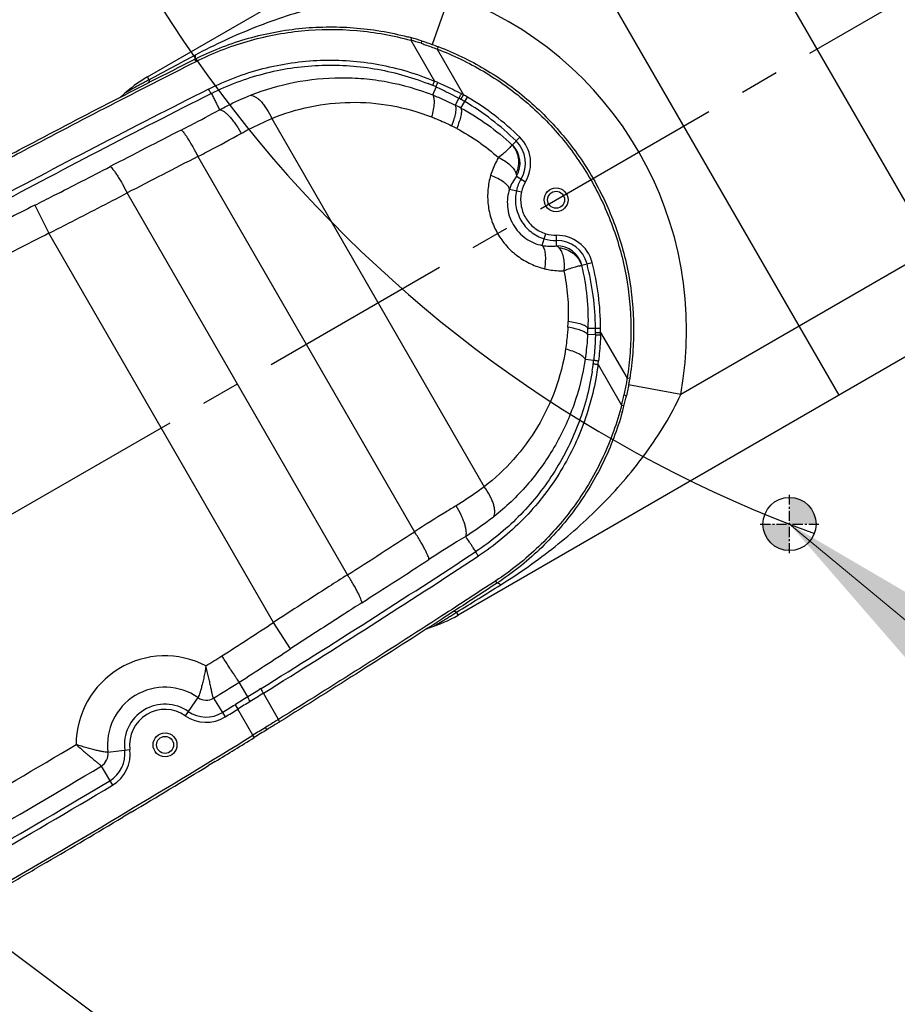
# Model space of a CAD drawing. Header units: millimetres. Extents: x 13799 to 19847, y -398 to 3879.
# Tile 13 of 54: x 15623 to 15788, y 1790 to 1975. Entities that reach past the tile are written whole.
import ezdxf

# ---------------------------------------------------------------- set-up
doc = ezdxf.new("R2010")
doc.units = ezdxf.units.MM
doc.linetypes.add('CENTER', pattern=[0.6, 0.375, -0.075, 0.075, -0.075])
doc.layers.add('dim', color=84, linetype='Continuous', lineweight=9)
doc.styles.add('TXT08', font='txt.shx', dxfattribs={"width": 0.8, "bigfont": 'chineset.shx'})
doc.dimstyles.new('YanXiu', dxfattribs={"dimtxt": 2.5, "dimasz": 2.2, "dimexe": 0.66, "dimexo": 0.66, "dimgap": 0.66, "dimtad": 0, "dimdsep": 46, "dimtxsty": 'TXT08', "dimcen": 0, "dimclrd": 3, "dimclre": 3, "dimclrt": 90, "dimazin": 2, "dimtfac": 1, "dimtofl": 0, "dimtmove": 0, "dimatfit": 3, "dimfxl": 1, "dimtfill": 1, "dimlwd": 5, "dimlwe": 5, "dimarcsym": 0})

# ---------------------------------------------------------------- blocks, each defined once
blk = doc.blocks.new('*D7')
at = {"layer": 'Defpoints', "color": 0, "transparency": 16777216}
for p in [(15928.63, 2952.4), (14148.64, 1396.61), (15530.26, 1396.61)]:
    blk.add_point(p, dxfattribs=at)
at = {"layer": 'dim', "color": 3, "lineweight": 5, "transparency": 16777216}
for p, q in [((15918.64, 2952.4), (14138.64, 2952.4)), ((14148.64, 2912.4), (14148.64, 2251.44)), ((14148.64, 1436.61), (14148.64, 2097.56)), ((15520.27, 1396.61), (14138.64, 1396.61))]:
    blk.add_line(p, q, dxfattribs=at)
at = {"layer": 'dim', "color": 3, "transparency": 16777216}
for points in [[(14141.97, 2912.4), (14155.31, 2912.4), (14148.64, 2952.4)], [(14141.97, 1436.61), (14155.31, 1436.61), (14148.64, 1396.61)]]:
    blk.add_solid(points, dxfattribs=at)
at = {"layer": 'dim', "color": 90, "transparency": 16777216, "insert": (14148.64, 2174.5), "char_height": 50, "attachment_point": 5, "rotation": 90, "style": 'TXT08', "bg_fill": 3, "box_fill_scale": 1.1, "bg_fill_color": 256, "bg_fill_true_color": 13158600, "bg_fill_transparency": 0}
blk.add_mtext('{\\Ftxt,chineset|c134;1556}', dxfattribs=at)
blk = doc.blocks.new('*D8')
at = {"layer": 'Defpoints', "color": 0, "transparency": 16777216}
for p in [(15035.74, 2059.51), (16028.63, 1699.51), (16028.63, 1219.02)]:
    blk.add_point(p, dxfattribs=at)
at = {"layer": 'dim', "color": 3, "lineweight": 5, "transparency": 16777216}
for p, q in [((15035.74, 2049.51), (15035.74, 1209.03)), ((16028.63, 1689.51), (16028.63, 1209.03)), ((15075.74, 1219.02), (15468.85, 1219.02)), ((15988.63, 1219.02), (15595.53, 1219.02))]:
    blk.add_line(p, q, dxfattribs=at)
at = {"layer": 'dim', "color": 3, "transparency": 16777216}
for points in [[(15075.74, 1225.69), (15075.74, 1212.36), (15035.74, 1219.02)], [(15988.63, 1225.69), (15988.63, 1212.36), (16028.63, 1219.02)]]:
    blk.add_solid(points, dxfattribs=at)
at = {"layer": 'dim', "color": 90, "transparency": 16777216, "insert": (15532.19, 1219.02), "char_height": 50, "attachment_point": 5, "style": 'TXT08', "bg_fill": 3, "box_fill_scale": 1.1, "bg_fill_color": 256, "bg_fill_true_color": 13158600, "bg_fill_transparency": 0}
blk.add_mtext('{\\Ftxt,chineset|c134;993}', dxfattribs=at)
blk = doc.blocks.new('002')
at = {"color": 7, "linetype": 'Continuous'}
blk.add_line((313, -57.5), (337, -62.5), dxfattribs=at)

msp = doc.modelspace()

# ---------------------------------------------------------------- hatches: boundary and pattern name
h = msp.add_hatch(color=256)
h.dxf.hatch_style = 1
h.paths.add_polyline_path([(15768.184, 1885.515, 0.0013946), (15768.17, 1880.534), (15773.17, 1880.534, 0.4122819)])
h.paths.add_polyline_path([(15768.165, 1880.515), (15763.17, 1880.515, 0.4139173), (15768.165, 1875.515)])

# ---------------------------------------------------------------- linework, layer by layer
at = {"color": 1, "linetype": 'CENTER', "ltscale": 97.536}
msp.add_line((15467.908, 1793.507), (16020.086, 2112.307), dxfattribs=at)
at = {"color": 7, "linetype": 'Continuous'}
for p, q in [((15647.374, 1964.619), (15755.685, 2027.152)), ((15777.491, 1904.748), (15719.037, 2005.993)), ((15795.101, 1932.235), (15751.647, 2007.5)), ((15704.24, 1980.129), (15700.902, 1970.732)), ((15697.01, 1971.961), (15696.927, 1971.507)), ((15696.927, 1971.507), (15701.363, 1963.823)), ((15698.949, 1971.39), (15698.827, 1970.93)), ((15702.04, 1970.315), (15701.863, 1969.847)), ((15701.863, 1969.847), (15706.835, 1961.236)), ((15656.15, 1967.891), (15656.219, 1967.926)), ((15656.219, 1967.926), (15656.492, 1967.507)), ((15647.688, 1964.076), (15647.374, 1964.619)), ((15701.028, 1961.215), (15701.678, 1962.714)), ((15705.969, 1960.593), (15705.259, 1959.319)), ((15706.337, 1958.758), (15707.55, 1960.823)), ((15706.349, 1960.38), (15706.835, 1961.236)), ((15670.741, 1956.794), (15710.735, 1887.522)), ((15716.019, 1951.843), (15717.417, 1953.266)), ((15656.849, 1949.636), (15697.591, 1879.07)), ((15716.789, 1945.926), (15718.503, 1944.908)), ((15685.003, 1870.966), (15643.537, 1942.787)), ((15715.495, 1943.52), (15717.739, 1943.002)), ((15626.128, 1940.471), (15628.792, 1935.197)), ((15671.057, 1861.992), (15628.792, 1935.197)), ((15721.617, 1932.917), (15722.002, 1934.177)), ((15722.002, 1934.177), (15722.29, 1935.119)), ((15724.347, 1932.834), (15724.323, 1934.828)), ((15799.678, 1934.878), (15747.694, 1904.865)), ((15729.087, 1929.21), (15731.018, 1929.708)), ((15814.139, 1925.907), (15705.828, 1863.373)), ((15730.234, 1917.367), (15732.629, 1917.385)), ((15731.639, 1916.131), (15730.181, 1916.153)), ((15731.645, 1916.567), (15732.629, 1916.559)), ((15732.629, 1916.559), (15737.601, 1907.948)), ((15729.707, 1911.541), (15731.331, 1911.354)), ((15732.134, 1910.526), (15736.57, 1902.843)), ((15731.05, 1909.286), (15731.03, 1909.159)), ((15731.05, 1909.286), (15731.03, 1909.159)), ((15738.094, 1907.867), (15737.601, 1907.948)), ((15747.694, 1904.865), (15737.887, 1906.672)), ((15737.479, 1904.653), (15737.021, 1904.779)), ((15737.005, 1902.688), (15736.57, 1902.843)), ((15713.115, 1869.379), (15712.889, 1869.825)), ((15713.115, 1869.379), (15713.05, 1869.337)), ((15705.828, 1863.373), (15705.515, 1863.916)), ((15674.292, 1857.047), (15671.057, 1861.992)), ((15666.22, 1847.995), (15664.624, 1850.759)), ((15671.998, 1843.756), (15669.157, 1848.678)), ((15656.858, 1847.858), (15654.477, 1844.445)), ((15659.78, 1847.773), (15661.958, 1844.227)), ((15663.831, 1846.536), (15664.348, 1845.698)), ((15667.186, 1840.783), (15664.348, 1845.698)), ((15672.214, 1843.303), (15671.998, 1843.756)), ((15669.823, 1841.823), (15669.584, 1842.262)), ((15667.448, 1840.357), (15667.186, 1840.783)), ((15639.913, 1837.594), (15644.04, 1838.124)), ((15660.091, 1835.848), (15658.854, 1835.094)), ((15660.092, 1835.846), (15658.856, 1835.092)), ((15638.635, 1834.966), (15640.768, 1831.393)), ((15644.289, 1826.308), (15642.696, 1825.358)), ((15644.29, 1826.306), (15642.697, 1825.356)), ((15628.312, 1816.868), (15626.536, 1815.832)), ((15628.313, 1816.867), (15626.537, 1815.83))]:
    msp.add_line(p, q, dxfattribs=at)
at = {"color": 1, "linetype": 'CENTER', "ltscale": 5.08}
for p, q in [((15768.17, 1875.015), (15768.17, 1886.015)), ((15762.67, 1880.515), (15773.67, 1880.515))]:
    msp.add_line(p, q, dxfattribs=at)
at = {"color": 7, "linetype": 'Continuous'}
for centre, radius in [((15724.24, 1941.5), 2.25), ((15724.24, 1941.5), 1.6), ((15650.659, 1838.974), 2.25), ((15650.659, 1838.974), 1.6)]:
    msp.add_circle(centre, radius, dxfattribs=at)
msp.add_circle((15768.17, 1880.515), 5)
for centre, radius, start, end in [((15928.634, 2059.507), 892.892, 19.998743, 209.999928), ((15856.824, 2108.841), 244.933, 68.77995, 249.9496)]:
    msp.add_arc(centre, radius, start, end)
for centre, radius, start, end in [((15681.816, 1917.007), 66.987, 349.55693, 70.44307), ((15681.733, 1916.753), 57.283, 74.53237, 75.32035), ((15680.766, 1914.871), 58.897, 72.14136, 74.0748), ((15681.067, 1914.347), 59.78, 72.59479, 74.53182), ((17188.574, -905.902), 3257.469, 118.058816, 118.231277), ((15660.374, 1942.102), 26, 120, 133.22456), ((15681.804, 1916.938), 49.904, 67.294, 68.43292), ((15684.188, 1920.918), 46.215, 67.33407, 68.18366), ((16534.304, 226.726), 1943.895, 116.766908, 118.180033), ((16534.452, 226.68), 1943.025, 116.767357, 118.180559), ((15683.663, 1921.382), 45.087, 66.44923, 67.2934), ((15682.531, 1916.922), 50.542, 61.25753, 61.76531), ((15639.482, 1965.004), 5, 303.96578, 309.00927), ((15681.732, 1916.983), 49.893, 60.4359, 60.93673), ((15679.755, 1913.497), 53.9, 59.57459, 60.43638), ((15679.755, 1913.497), 54.885, 59.57458, 60.43637), ((15681.816, 1917.007), 49.83, 45.52549, 59.57409), ((15681.816, 1917.007), 50.814, 45.52549, 59.57409), ((15683.054, 1915.344), 49.263, 61.79565, 63.20854), ((16534.187, 226.746), 1939.282, 117.002512, 117.446169), ((15685.179, 1916.509), 43.483, 62.0782, 63.49922), ((15712.633, 1948.394), 5.843, 329.292, 45.52549), ((15712.633, 1948.394), 6.828, 329.292, 45.52549), ((15712.633, 1948.394), 4.833, 329.292, 45.52549), ((16534.76, 227.079), 1933.373, 117.005924, 117.449582), ((15723.249, 1940.902), 8.184, 142.1273, 161.34196), ((15724.24, 1941.5), 7.657, 149.292, 166.99518), ((15724.24, 1941.5), 6.672, 149.292, 166.99475), ((16501.037, 208.433), 1940.469, 116.79984, 117.140392), ((16501.037, 208.433), 1934.561, 116.79984, 117.141832), ((15724.24, 1941.5), 7.657, 253.00482, 270.708), ((15724.24, 1941.5), 6.672, 253.00525, 270.708), ((15724.407, 1928.001), 6.828, 14.47451, 90.708), ((15724.407, 1928.001), 5.843, 14.47451, 90.708), ((15723.226, 1940.942), 8.184, 258.65806, 277.87268), ((15724.407, 1928.001), 4.833, 14.47451, 90.708), ((15681.816, 1917.007), 49.83, 0.42591, 14.47451), ((15681.816, 1917.007), 50.814, 0.42591, 14.47451), ((15683.067, 1920.168), 43.483, 356.50076, 357.9218), ((15680.995, 1918.91), 49.263, 356.79145, 358.20435), ((15677.746, 1916.977), 53.9, 359.56362, 0.42541), ((15677.746, 1916.977), 54.885, 359.56363, 0.42542), ((15681.753, 1916.946), 49.893, 359.06327, 359.5641), ((15682.1, 1917.668), 50.542, 358.23469, 358.74247), ((15686.529, 1916.419), 45.087, 352.70659, 353.55074), ((15681.724, 1917.034), 49.932, 351.07273, 352.70632), ((15686.39, 1917.105), 46.215, 351.81633, 352.6659), ((15679.275, 1917.204), 59.067, 345.92799, 347.85585), ((15678.988, 1917.724), 59.935, 345.47067, 347.40272), ((15681.559, 1917.06), 57.279, 344.29445, 345.4683), ((14644.768, 3500.642), 1933.373, 302.550418, 302.994076), ((14644.269, 3500.574), 1943.024, 301.819441, 303.232642), ((14644.234, 3500.423), 1943.895, 301.819967, 303.233092), ((14644.193, 3500.312), 1939.282, 302.553831, 302.997488), ((13990.408, 4633.475), 3257.614, 301.768727, 301.94118), ((15692.828, 1885.89), 26, 286.77546, 300), ((14611.758, 3480.76), 1934.561, 302.858168, 303.20016), ((15702.216, 1856.346), 5, 110.99073, 116.03422), ((15650.659, 1838.974), 16.743, 62.60329, 179.80167), ((14644.357, 3500.413), 1933.757, 301.625909, 301.730813), ((14611.758, 3480.76), 1940.469, 302.859608, 303.20016), ((14644.357, 3500.413), 1939.666, 301.5676, 301.735689), ((15650.659, 1838.974), 10.834, 55.09175, 187.31321), ((15850.735, 1556.221), 345.222, 121.81987, 122.30892), ((15844.253, 1566.89), 331.758, 121.85588, 122.35869), ((15650.659, 1838.974), 7.657, 55.09175, 187.31321), ((15658.384, 1850.045), 2.666, 235.09175, 301.5676), ((14644.357, 3500.413), 1942.843, 301.5676, 301.65031), ((15846.684, 1549.906), 348.461, 121.19095, 121.65109), ((15840.621, 1560.095), 335.621, 121.21404, 121.68275), ((15650.659, 1838.974), 6.672, 55.09175, 187.31321), ((15658.384, 1850.045), 5.843, 235.09175, 301.5676), ((14644.357, 3500.413), 1943.828, 301.5676, 301.65031), ((15658.384, 1850.045), 6.828, 235.09175, 301.5676), ((14644.357, 3500.413), 1933.757, 300, 300.779056), ((14642.942, 3502.856), 1952.323, 300.000105, 301.643231), ((14642.912, 3502.894), 1952.871, 301.390221, 301.643394), ((15637.268, 1837.255), 2.666, 300.83737, 7.31321), ((15637.268, 1837.255), 5.843, 300.83737, 7.31321), ((15637.268, 1837.255), 6.828, 300.83737, 7.31321), ((14644.357, 3500.413), 1939.666, 300, 300.837365), ((14643.532, 3501.881), 1951.683, 300.848289, 301.347671), ((14644.357, 3500.413), 1942.843, 300, 300.837365), ((14644.357, 3500.413), 1943.828, 300, 300.837365), ((14642.547, 3503.528), 1953.603, 300.304072, 300.793926), ((14643.482, 3501.928), 1951.749, 300.000009, 300.243723)]:
    msp.add_arc(centre, radius, start, end, dxfattribs=at)
for points, knots in [([(15704.24, 1980.129), (15702.13, 1980.319), (15697.906, 1980.459), (15691.616, 1980.064), (15685.436, 1979.161), (15677.38, 1977.375), (15667.534, 1974.147), (15660.01, 1970.66), (15656.333, 1968.701)], [0, 0, 0, 0, 0.1273635, 0.2535842, 0.3785524, 0.5025565, 0.749473, 1, 1, 1, 1]), ([(15656.219, 1967.926), (15657.74, 1968.693), (15660.863, 1970.098), (15665.732, 1971.774), (15670.742, 1973.007), (15675.84, 1973.783), (15680.983, 1974.092), (15686.133, 1973.936), (15691.244, 1973.318), (15694.598, 1972.599), (15696.25, 1972.166)], [0, 0, 0, 0, 0.1242694, 0.2493954, 0.3750245, 0.5001247, 0.6250028, 0.7502449, 0.8754506, 1, 1, 1, 1]), ([(15656.492, 1967.507), (15658.029, 1968.283), (15661.187, 1969.7), (15667.747, 1971.938), (15676.304, 1973.598), (15685.021, 1973.647), (15691.888, 1972.737), (15695.265, 1971.967), (15696.927, 1971.507)], [0, 0, 0, 0, 0.1243606, 0.2495932, 0.5001703, 0.7502277, 0.8754435, 1, 1, 1, 1]), ([(15698.828, 1970.93), (15699.082, 1970.847), (15700.101, 1970.507), (15701.111, 1970.139), (15701.863, 1969.847)], [0, 0, 0, 0, 0.248854, 1, 1, 1, 1]), ([(15698.949, 1971.39), (15699.208, 1971.307), (15700.245, 1970.97), (15701.274, 1970.605), (15702.04, 1970.315)], [0, 0, 0, 0, 0.2489106, 1, 1, 1, 1]), ([(15656.333, 1968.701), (15656.342, 1968.609), (15656.351, 1968.442), (15656.336, 1968.216), (15656.293, 1968.042), (15656.235, 1967.952), (15656.202, 1967.922)], [0, 0, 0, 0, 0.3417455, 0.6176441, 0.83265, 1, 1, 1, 1]), ([(15701.863, 1969.847), (15703.369, 1969.277), (15706.334, 1968.008), (15712.024, 1964.968), (15718.622, 1960.27), (15725.457, 1953.365), (15731.016, 1945.395), (15735.133, 1936.594), (15737.691, 1927.222), (15738.457, 1919.159), (15738.241, 1912.721), (15737.858, 1909.528), (15737.601, 1907.948)], [0, 0, 0, 0, 0.0624618, 0.1249885, 0.2500832, 0.3750939, 0.5001886, 0.625282, 0.7502888, 0.8753836, 0.9378809, 1, 1, 1, 1]), ([(15702.04, 1970.315), (15703.559, 1969.739), (15706.551, 1968.458), (15712.291, 1965.392), (15718.947, 1960.652), (15725.842, 1953.686), (15731.45, 1945.646), (15735.604, 1936.767), (15738.185, 1927.312), (15738.957, 1919.178), (15738.74, 1912.683), (15738.354, 1909.461), (15738.094, 1907.867)], [0, 0, 0, 0, 0.0624618, 0.1249902, 0.2500835, 0.3750946, 0.5001886, 0.6252814, 0.7502884, 0.8753819, 0.9378809, 1, 1, 1, 1]), ([(15613.186, 1945.543), (15616.753, 1947.455), (15631.005, 1955.038), (15645.351, 1962.444), (15656.15, 1967.891)], [0, 0, 0, 0, 0.2507467, 1, 1, 1, 1]), ([(15613.47, 1945.13), (15617.042, 1947.045), (15631.313, 1954.637), (15645.678, 1962.053), (15656.492, 1967.507)], [0, 0, 0, 0, 0.2507475, 1, 1, 1, 1]), ([(15658.847, 1962.325), (15662.103, 1963.967), (15667.279, 1965.909), (15674.445, 1967.345), (15679.917, 1967.835), (15685.412, 1967.734), (15692.678, 1966.815), (15697.99, 1965.236), (15701.363, 1963.823)], [0, 0, 0, 0, 0.2494912, 0.3744719, 0.4995097, 0.6246144, 0.7497877, 1, 1, 1, 1]), ([(15659.374, 1961.495), (15662.493, 1963.07), (15667.445, 1964.942), (15674.302, 1966.363), (15679.539, 1966.879), (15684.803, 1966.843), (15690.038, 1966.254), (15695.183, 1965.112), (15698.517, 1963.994), (15700.148, 1963.349)], [0, 0, 0, 0, 0.2494104, 0.3743425, 0.4993315, 0.6243883, 0.7495147, 0.8747154, 1, 1, 1, 1]), ([(15647.688, 1964.076), (15647.426, 1963.939), (15646.909, 1963.667), (15646.152, 1963.262), (15645.431, 1962.872), (15644.861, 1962.559), (15644.438, 1962.324), (15644.153, 1962.165), (15643.896, 1962.022), (15643.673, 1961.896), (15643.491, 1961.794), (15643.365, 1961.722), (15643.294, 1961.682), (15643.252, 1961.658), (15643.241, 1961.653), (15643.22, 1961.64), (15643.222, 1961.642)], [0, 0, 0, 0, 0.1743846, 0.3441891, 0.5066628, 0.6578944, 0.7275981, 0.792159, 0.8504535, 0.9011755, 0.9428773, 0.9740748, 0.9853042, 0.9934319, 0.9983513, 1, 1, 1, 1]), ([(15647.688, 1964.076), (15647.685, 1964.005), (15647.674, 1963.876), (15647.633, 1963.703), (15647.568, 1963.569), (15647.503, 1963.504), (15647.468, 1963.482)], [0, 0, 0, 0, 0.3239486, 0.591838, 0.811866, 1, 1, 1, 1]), ([(15666.754, 1961.157), (15669.426, 1962.222), (15675.002, 1963.869), (15682.249, 1964.591), (15688.088, 1964.353), (15693.952, 1963.55), (15698.261, 1962.308), (15701.028, 1961.215)], [0, 0, 0, 0, 0.2461265, 0.4941875, 0.6193914, 0.7454422, 1, 1, 1, 1]), ([(15701.067, 1962.975), (15701.068, 1962.989), (15701.075, 1963.025), (15701.092, 1963.09), (15701.118, 1963.176), (15701.169, 1963.325), (15701.25, 1963.544), (15701.323, 1963.726), (15701.363, 1963.823)], [0, 0, 0, 0, 0.0475405, 0.1223968, 0.2228915, 0.3465123, 0.6496259, 1, 1, 1, 1]), ([(15701.678, 1962.714), (15701.68, 1962.728), (15701.688, 1962.764), (15701.707, 1962.829), (15701.737, 1962.915), (15701.792, 1963.065), (15701.878, 1963.284), (15701.955, 1963.466), (15701.997, 1963.564)], [0, 0, 0, 0, 0.0471347, 0.1218844, 0.2224547, 0.3462552, 0.6497447, 1, 1, 1, 1]), ([(15701.997, 1963.564), (15702.375, 1963.406), (15703.882, 1962.755), (15705.357, 1962.032), (15706.441, 1961.45)], [0, 0, 0, 0, 0.2498539, 1, 1, 1, 1]), ([(15659.158, 1961.767), (15659.133, 1961.807), (15659.023, 1961.99), (15658.922, 1962.177), (15658.847, 1962.325)], [0, 0, 0, 0, 0.2224325, 1, 1, 1, 1]), ([(15659.369, 1961.493), (15659.355, 1961.501), (15659.326, 1961.531), (15659.278, 1961.588), (15659.22, 1961.67), (15659.18, 1961.732), (15659.158, 1961.767)], [0, 0, 0, 0, 0.1399071, 0.3565205, 0.6457506, 1, 1, 1, 1]), ([(15659.374, 1961.495), (15659.502, 1961.24), (15659.757, 1960.729), (15660.147, 1959.967), (15660.534, 1959.204), (15660.785, 1958.69), (15660.909, 1958.434)], [0, 0, 0, 0, 0.2499985, 0.5000228, 0.7500324, 1, 1, 1, 1]), ([(15701.678, 1962.714), (15702.044, 1962.554), (15703.499, 1961.899), (15704.923, 1961.175), (15705.969, 1960.593)], [0, 0, 0, 0, 0.2498543, 1, 1, 1, 1]), ([(15705.969, 1960.593), (15706.022, 1960.693), (15706.181, 1960.978), (15706.338, 1961.264), (15706.441, 1961.45)], [0, 0, 0, 0, 0.3470699, 1, 1, 1, 1]), ([(15642.568, 1961.047), (15642.519, 1961.001), (15642.406, 1960.911), (15642.286, 1960.831), (15642.22, 1960.793)], [0, 0, 0, 0, 0.4688996, 1, 1, 1, 1]), ([(15660.909, 1958.433), (15661.389, 1958.692), (15663.298, 1959.682), (15665.263, 1960.562), (15666.754, 1961.157)], [0, 0, 0, 0, 0.2537553, 1, 1, 1, 1]), ([(15666.754, 1961.157), (15666.914, 1961.149), (15667.26, 1961.07), (15667.77, 1960.81), (15668.297, 1960.412), (15668.83, 1959.884), (15669.356, 1959.24), (15670.044, 1958.227), (15670.482, 1957.384), (15670.741, 1956.794)], [0, 0, 0, 0, 0.0786197, 0.170821, 0.2783538, 0.4009693, 0.537131, 0.6844433, 1, 1, 1, 1]), ([(15670.741, 1956.794), (15673.066, 1957.748), (15677.929, 1959.239), (15685.555, 1960.074), (15693.315, 1959.457), (15698.359, 1958.041), (15700.805, 1957.092)], [0, 0, 0, 0, 0.2451435, 0.4927659, 0.7440826, 1, 1, 1, 1]), ([(15701.028, 1961.215), (15701.084, 1961.136), (15701.177, 1960.938), (15701.257, 1960.587), (15701.293, 1960.156), (15701.28, 1959.439), (15701.136, 1958.401), (15700.932, 1957.548), (15700.805, 1957.092)], [0, 0, 0, 0, 0.068581, 0.1534086, 0.2558535, 0.3757573, 0.6628652, 1, 1, 1, 1]), ([(15701.028, 1961.215), (15701.387, 1961.073), (15702.818, 1960.49), (15704.223, 1959.842), (15705.259, 1959.319)], [0, 0, 0, 0, 0.2493272, 1, 1, 1, 1]), ([(15653.696, 1954.621), (15654.31, 1954.934), (15656.728, 1956.178), (15659.129, 1957.457), (15660.909, 1958.434)], [0, 0, 0, 0, 0.2533862, 1, 1, 1, 1]), ([(15660.911, 1958.434), (15661.045, 1958.426), (15661.347, 1958.335), (15661.798, 1958.067), (15662.299, 1957.658), (15662.833, 1957.118), (15663.387, 1956.462), (15664.148, 1955.431), (15664.669, 1954.583), (15664.996, 1953.99)], [0, 0, 0, 0, 0.0652261, 0.1496355, 0.2543035, 0.3779653, 0.5180505, 0.6711513, 1, 1, 1, 1]), ([(15705.259, 1959.319), (15705.3, 1959.24), (15705.358, 1959.046), (15705.386, 1958.711), (15705.367, 1958.303), (15705.272, 1957.625), (15705.024, 1956.649), (15704.746, 1955.85), (15704.581, 1955.424)], [0, 0, 0, 0, 0.0657249, 0.1487603, 0.2502761, 0.3699809, 0.6586852, 1, 1, 1, 1]), ([(15706.337, 1958.758), (15706.373, 1958.68), (15706.422, 1958.488), (15706.437, 1958.158), (15706.404, 1957.756), (15706.287, 1957.09), (15706.012, 1956.132), (15705.715, 1955.349), (15705.54, 1954.93)], [0, 0, 0, 0, 0.0649014, 0.1474316, 0.2486935, 0.3683528, 0.6575219, 1, 1, 1, 1]), ([(15706.337, 1958.758), (15708.07, 1957.827), (15711.433, 1955.73), (15714.495, 1953.212), (15715.941, 1951.855)], [0, 0, 0, 0, 0.4979848, 1, 1, 1, 1]), ([(15664.996, 1953.99), (15665.471, 1954.252), (15667.351, 1955.256), (15669.281, 1956.167), (15670.741, 1956.794)], [0, 0, 0, 0, 0.2547442, 1, 1, 1, 1]), ([(15700.805, 1957.092), (15701.125, 1956.967), (15702.402, 1956.455), (15703.656, 1955.885), (15704.581, 1955.424)], [0, 0, 0, 0, 0.2492037, 1, 1, 1, 1]), ([(15653.696, 1954.621), (15653.732, 1954.599), (15653.809, 1954.539), (15653.986, 1954.365), (15654.245, 1954.05), (15654.593, 1953.564), (15654.994, 1952.95), (15655.433, 1952.229), (15656.072, 1951.12), (15656.54, 1950.242), (15656.849, 1949.636)], [0, 0, 0, 0, 0.0213163, 0.0493643, 0.1256282, 0.2274928, 0.352244, 0.4963143, 0.6554915, 1, 1, 1, 1]), ([(15656.849, 1949.636), (15657.542, 1949.995), (15660.272, 1951.419), (15662.983, 1952.879), (15664.996, 1953.99)], [0, 0, 0, 0, 0.2534038, 1, 1, 1, 1]), ([(15705.54, 1954.93), (15706.948, 1954.184), (15709.689, 1952.512), (15712.207, 1950.52), (15713.406, 1949.447)], [0, 0, 0, 0, 0.4975704, 1, 1, 1, 1]), ([(15715.941, 1951.855), (15715.912, 1951.804), (15715.83, 1951.682), (15715.576, 1951.372), (15715.096, 1950.875), (15714.338, 1950.187), (15713.741, 1949.701), (15713.405, 1949.447)], [0, 0, 0, 0, 0.0503486, 0.1249225, 0.3424961, 0.6401556, 1, 1, 1, 1]), ([(15715.941, 1951.855), (15715.956, 1951.851), (15715.978, 1951.844), (15716.004, 1951.838), (15716.016, 1951.84), (15716.019, 1951.843)], [0, 0, 0, 0, 0.5886422, 0.8311082, 1, 1, 1, 1]), ([(15715.941, 1951.855), (15716.26, 1951.51), (15716.796, 1950.711), (15717.205, 1949.324), (15717.194, 1947.863), (15716.906, 1946.925), (15716.699, 1946.487)], [0, 0, 0, 0, 0.2458514, 0.4946203, 0.7463312, 1, 1, 1, 1]), ([(15713.406, 1949.447), (15713.249, 1949.189), (15712.652, 1948.131), (15712.192, 1946.994), (15711.934, 1946.118)], [0, 0, 0, 0, 0.248102, 1, 1, 1, 1]), ([(15713.405, 1949.447), (15713.828, 1949.267), (15714.605, 1948.855), (15715.584, 1948.104), (15716.206, 1947.416), (15716.543, 1946.872), (15716.657, 1946.612), (15716.699, 1946.487)], [0, 0, 0, 0, 0.3037702, 0.5784677, 0.8128643, 0.9126133, 1, 1, 1, 1]), ([(15626.128, 1940.471), (15627.318, 1941.072), (15632.067, 1943.479), (15636.802, 1945.912), (15640.343, 1947.751)], [0, 0, 0, 0, 0.250474, 1, 1, 1, 1]), ([(15640.343, 1947.751), (15640.379, 1947.73), (15640.457, 1947.67), (15640.636, 1947.498), (15640.897, 1947.184), (15641.25, 1946.7), (15641.655, 1946.089), (15642.101, 1945.37), (15642.748, 1944.266), (15643.223, 1943.391), (15643.537, 1942.787)], [0, 0, 0, 0, 0.0213145, 0.0493627, 0.125633, 0.2275098, 0.3522751, 0.4963564, 0.6555359, 1, 1, 1, 1]), ([(15716.699, 1946.487), (15716.718, 1946.437), (15716.743, 1946.338), (15716.778, 1946.194), (15716.794, 1946.058), (15716.792, 1945.969), (15716.789, 1945.926)], [0, 0, 0, 0, 0.2804078, 0.5359125, 0.7742037, 1, 1, 1, 1]), ([(15711.934, 1946.118), (15711.673, 1945.234), (15711.324, 1943.391), (15711.361, 1940.558), (15711.977, 1937.749), (15713.161, 1935.104), (15714.86, 1932.756), (15716.984, 1930.818), (15719.419, 1929.37), (15721.19, 1928.751), (15722.086, 1928.534)], [0, 0, 0, 0, 0.1220326, 0.2463732, 0.3726334, 0.4999955, 0.6273563, 0.7536149, 0.8779571, 1, 1, 1, 1]), ([(15715.495, 1943.52), (15715.469, 1943.626), (15715.371, 1943.848), (15715.134, 1944.167), (15714.8, 1944.497), (15714.199, 1944.974), (15713.243, 1945.545), (15712.397, 1945.931), (15711.934, 1946.118)], [0, 0, 0, 0, 0.0720666, 0.1591743, 0.2628773, 0.3831392, 0.6683622, 1, 1, 1, 1]), ([(15628.792, 1935.197), (15630.027, 1935.824), (15634.952, 1938.334), (15639.864, 1940.87), (15643.537, 1942.787)], [0, 0, 0, 0, 0.250477, 1, 1, 1, 1]), ([(15715.495, 1943.52), (15715.322, 1943.007), (15715.072, 1941.918), (15715.04, 1940.208), (15715.382, 1938.466), (15716.11, 1936.806), (15717.184, 1935.346), (15718.521, 1934.179), (15720.018, 1933.352), (15721.086, 1933.024), (15721.617, 1932.917)], [0, 0, 0, 0, 0.117561, 0.2407032, 0.3688285, 0.4999952, 0.63116, 0.7592836, 0.8824277, 1, 1, 1, 1]), ([(15716.779, 1943.224), (15716.672, 1942.758), (15716.546, 1941.804), (15716.628, 1940.365), (15716.978, 1938.965), (15717.58, 1937.655), (15718.414, 1936.478), (15719.451, 1935.476), (15720.656, 1934.685), (15721.545, 1934.317), (15722.002, 1934.177)], [0, 0, 0, 0, 0.1249735, 0.2499644, 0.3749802, 0.5000111, 0.6250357, 0.7500398, 0.8750234, 1, 1, 1, 1]), ([(15717.739, 1943.002), (15717.645, 1942.596), (15717.536, 1941.765), (15717.632, 1940.098), (15718.335, 1938.091), (15719.721, 1936.478), (15721.117, 1935.562), (15721.892, 1935.241), (15722.29, 1935.119)], [0, 0, 0, 0, 0.1252433, 0.2505047, 0.5000111, 0.7494996, 0.8747537, 1, 1, 1, 1]), ([(15721.617, 1932.917), (15721.695, 1932.842), (15721.839, 1932.646), (15721.996, 1932.281), (15722.116, 1931.827), (15722.228, 1931.067), (15722.244, 1929.954), (15722.155, 1929.028), (15722.086, 1928.534)], [0, 0, 0, 0, 0.0720666, 0.1591743, 0.2628773, 0.3831393, 0.6683623, 1, 1, 1, 1]), ([(15724.347, 1932.834), (15724.386, 1932.816), (15724.464, 1932.773), (15724.574, 1932.691), (15724.681, 1932.589), (15724.755, 1932.518), (15724.788, 1932.476)], [0, 0, 0, 0, 0.2258249, 0.464101, 0.7196055, 1, 1, 1, 1]), ([(15724.788, 1932.476), (15724.876, 1932.377), (15725.044, 1932.148), (15725.346, 1931.585), (15725.63, 1930.702), (15725.761, 1929.711), (15725.768, 1928.835), (15725.733, 1928.376), (15725.705, 1928.144)], [0, 0, 0, 0, 0.0873616, 0.1870826, 0.4214139, 0.6960346, 0.8451587, 1, 1, 1, 1]), ([(15724.788, 1932.476), (15725.271, 1932.436), (15726.227, 1932.217), (15727.498, 1931.496), (15728.495, 1930.448), (15728.919, 1929.584), (15729.058, 1929.135)], [0, 0, 0, 0, 0.25367, 0.505382, 0.7541509, 1, 1, 1, 1]), ([(15722.086, 1928.534), (15722.384, 1928.462), (15723.574, 1928.215), (15724.797, 1928.124), (15725.705, 1928.144)], [0, 0, 0, 0, 0.2525005, 1, 1, 1, 1]), ([(15725.705, 1928.144), (15726.093, 1928.307), (15726.812, 1928.582), (15727.787, 1928.894), (15728.457, 1929.061), (15728.853, 1929.126), (15728.999, 1929.136), (15729.058, 1929.135)], [0, 0, 0, 0, 0.3598442, 0.6575041, 0.8750777, 0.9496514, 1, 1, 1, 1]), ([(15725.705, 1928.144), (15726.035, 1926.57), (15726.501, 1923.393), (15726.579, 1920.183), (15726.521, 1918.591)], [0, 0, 0, 0, 0.5024183, 1, 1, 1, 1]), ([(15729.058, 1929.135), (15729.062, 1929.151), (15729.066, 1929.173), (15729.075, 1929.198), (15729.083, 1929.208), (15729.087, 1929.21)], [0, 0, 0, 0, 0.5886585, 0.8311131, 1, 1, 1, 1]), ([(15729.058, 1929.135), (15729.51, 1927.204), (15730.16, 1923.294), (15730.295, 1919.333), (15730.234, 1917.367)], [0, 0, 0, 0, 0.5020017, 1, 1, 1, 1]), ([(15726.469, 1917.514), (15726.448, 1917.169), (15726.347, 1915.796), (15726.182, 1914.428), (15726.025, 1913.409)], [0, 0, 0, 0, 0.2508669, 1, 1, 1, 1]), ([(15730.181, 1916.153), (15730.133, 1916.227), (15729.994, 1916.375), (15729.718, 1916.567), (15729.355, 1916.755), (15728.72, 1917.011), (15727.751, 1917.285), (15726.921, 1917.443), (15726.469, 1917.514)], [0, 0, 0, 0, 0.0657249, 0.1487603, 0.2502761, 0.3699809, 0.6586852, 1, 1, 1, 1]), ([(15730.234, 1917.367), (15730.184, 1917.437), (15730.042, 1917.575), (15729.764, 1917.754), (15729.4, 1917.925), (15728.765, 1918.157), (15727.797, 1918.399), (15726.971, 1918.533), (15726.521, 1918.591)], [0, 0, 0, 0, 0.0649014, 0.1474316, 0.2486935, 0.3683528, 0.6575219, 1, 1, 1, 1]), ([(15730.181, 1916.153), (15730.159, 1915.766), (15730.054, 1914.224), (15729.878, 1912.686), (15729.707, 1911.541)], [0, 0, 0, 0, 0.2507387, 1, 1, 1, 1]), ([(15731.639, 1916.131), (15731.633, 1915.731), (15731.587, 1914.136), (15731.465, 1912.543), (15731.331, 1911.354)], [0, 0, 0, 0, 0.2501652, 1, 1, 1, 1]), ([(15731.639, 1916.131), (15731.752, 1916.126), (15732.079, 1916.121), (15732.405, 1916.115), (15732.617, 1916.111)], [0, 0, 0, 0, 0.3470699, 1, 1, 1, 1]), ([(15732.617, 1916.111), (15732.605, 1915.701), (15732.534, 1914.062), (15732.383, 1912.426), (15732.226, 1911.205)], [0, 0, 0, 0, 0.2501669, 1, 1, 1, 1]), ([(15726.025, 1913.409), (15725.624, 1910.816), (15724.329, 1905.74), (15720.983, 1898.711), (15716.446, 1892.524), (15712.724, 1889.058), (15710.735, 1887.522)], [0, 0, 0, 0, 0.2559142, 0.5072312, 0.7548538, 1, 1, 1, 1]), ([(15729.707, 1911.541), (15729.667, 1911.628), (15729.542, 1911.808), (15729.278, 1912.053), (15728.922, 1912.3), (15728.296, 1912.646), (15727.325, 1913.041), (15726.484, 1913.291), (15726.025, 1913.409)], [0, 0, 0, 0, 0.0685811, 0.1534087, 0.2558537, 0.3757575, 0.6628653, 1, 1, 1, 1]), ([(15729.707, 1911.541), (15729.271, 1908.598), (15728.192, 1904.245), (15725.955, 1898.766), (15723.242, 1893.59), (15718.993, 1887.674), (15714.778, 1883.669), (15712.52, 1881.887)], [0, 0, 0, 0, 0.2545548, 0.3806051, 0.5058096, 0.7538705, 1, 1, 1, 1]), ([(15731.331, 1911.354), (15731.344, 1911.348), (15731.379, 1911.338), (15731.445, 1911.322), (15731.534, 1911.305), (15731.691, 1911.277), (15731.924, 1911.243), (15732.121, 1911.218), (15732.226, 1911.205)], [0, 0, 0, 0, 0.0471347, 0.1218844, 0.2224547, 0.3462552, 0.6497447, 1, 1, 1, 1]), ([(15732.134, 1910.526), (15731.67, 1906.899), (15730.382, 1901.508), (15727.545, 1894.756), (15724.885, 1889.947), (15721.725, 1885.454), (15716.898, 1879.966), (15712.628, 1876.454), (15709.579, 1874.456)], [0, 0, 0, 0, 0.2502316, 0.3754057, 0.5005038, 0.6255335, 0.7505091, 1, 1, 1, 1]), ([(15731.251, 1910.695), (15731.264, 1910.688), (15731.299, 1910.676), (15731.363, 1910.658), (15731.451, 1910.638), (15731.606, 1910.607), (15731.836, 1910.568), (15732.03, 1910.54), (15732.134, 1910.526)], [0, 0, 0, 0, 0.0475408, 0.122397, 0.2228917, 0.3465125, 0.649626, 1, 1, 1, 1]), ([(15731.03, 1909.159), (15730.757, 1907.449), (15730.033, 1904.056), (15728.425, 1899.111), (15726.309, 1894.364), (15723.715, 1889.864), (15720.669, 1885.659), (15716.054, 1880.517), (15712.007, 1877.215), (15709.123, 1875.327)], [0, 0, 0, 0, 0.1252886, 0.250494, 0.3756171, 0.5006654, 0.6256466, 0.7505754, 1, 1, 1, 1]), ([(15737.601, 1907.948), (15737.56, 1907.681), (15737.388, 1906.62), (15737.187, 1905.565), (15737.021, 1904.778)], [0, 0, 0, 0, 0.2515949, 1, 1, 1, 1]), ([(15738.094, 1907.867), (15738.05, 1907.597), (15737.867, 1906.521), (15737.655, 1905.45), (15737.479, 1904.653)], [0, 0, 0, 0, 0.251536, 1, 1, 1, 1]), ([(15713.843, 1869.091), (15717.378, 1871.295), (15724.159, 1876.068), (15731.879, 1882.98), (15737.453, 1889.065), (15741.325, 1893.966), (15744.812, 1899.216), (15746.803, 1902.943), (15747.694, 1904.865)], [0, 0, 0, 0, 0.2505263, 0.4974447, 0.6214506, 0.7464178, 0.8726367, 1, 1, 1, 1]), ([(15736.57, 1902.843), (15736.139, 1901.179), (15735.12, 1897.875), (15732.478, 1891.477), (15728.078, 1883.949), (15722.359, 1877.362), (15717.137, 1872.796), (15714.328, 1870.768), (15712.889, 1869.825)], [0, 0, 0, 0, 0.1241766, 0.2493144, 0.4994836, 0.750181, 0.8756695, 1, 1, 1, 1]), ([(15736.699, 1901.555), (15735.783, 1898.297), (15733.355, 1891.924), (15728.955, 1884.621), (15724.687, 1879.316), (15721.136, 1875.631), (15717.281, 1872.287), (15714.526, 1870.304), (15713.115, 1869.379)], [0, 0, 0, 0, 0.2492878, 0.4993393, 0.6245501, 0.7503102, 0.8757254, 1, 1, 1, 1]), ([(15710.735, 1887.522), (15710.316, 1887.209), (15708.594, 1885.954), (15706.811, 1884.781), (15705.434, 1883.948)], [0, 0, 0, 0, 0.245073, 1, 1, 1, 1]), ([(15712.52, 1881.887), (15712.594, 1882.03), (15712.698, 1882.369), (15712.728, 1882.941), (15712.647, 1883.597), (15712.456, 1884.322), (15712.161, 1885.099), (15711.628, 1886.202), (15711.117, 1887.003), (15710.735, 1887.522)], [0, 0, 0, 0, 0.0786197, 0.170821, 0.2783538, 0.4009693, 0.537131, 0.6844433, 1, 1, 1, 1]), ([(15705.434, 1883.948), (15704.785, 1883.557), (15702.154, 1881.958), (15699.546, 1880.322), (15697.591, 1879.07)], [0, 0, 0, 0, 0.246034, 1, 1, 1, 1]), ([(15707.237, 1878.186), (15707.297, 1878.306), (15707.37, 1878.613), (15707.363, 1879.138), (15707.26, 1879.776), (15707.06, 1880.509), (15706.769, 1881.317), (15706.258, 1882.493), (15705.785, 1883.368), (15705.434, 1883.948)], [0, 0, 0, 0, 0.0651882, 0.1495752, 0.2542356, 0.3779016, 0.5179996, 0.6711179, 1, 1, 1, 1]), ([(15712.52, 1881.887), (15712.104, 1881.56), (15710.398, 1880.252), (15708.618, 1879.04), (15707.239, 1878.188)], [0, 0, 0, 0, 0.2461194, 1, 1, 1, 1]), ([(15700.331, 1873.847), (15700.33, 1873.889), (15700.316, 1873.986), (15700.255, 1874.226), (15700.11, 1874.608), (15699.864, 1875.153), (15699.533, 1875.806), (15699.128, 1876.548), (15698.487, 1877.655), (15697.961, 1878.499), (15697.591, 1879.07)], [0, 0, 0, 0, 0.0213163, 0.0493643, 0.1256282, 0.2274928, 0.352244, 0.4963143, 0.6554915, 1, 1, 1, 1]), ([(15707.239, 1878.187), (15706.667, 1877.84), (15704.348, 1876.42), (15702.051, 1874.963), (15700.331, 1873.847)], [0, 0, 0, 0, 0.2460558, 1, 1, 1, 1]), ([(15709.123, 1875.327), (15708.966, 1875.565), (15708.691, 1875.982), (15708.302, 1876.581), (15707.837, 1877.3), (15707.48, 1877.834), (15707.239, 1878.188)], [0, 0, 0, 0, 0.2499992, 0.4375179, 0.6250417, 1, 1, 1, 1]), ([(15709.119, 1875.324), (15709.119, 1875.308), (15709.13, 1875.267), (15709.156, 1875.198), (15709.197, 1875.107), (15709.231, 1875.041), (15709.251, 1875.004)], [0, 0, 0, 0, 0.1399075, 0.356521, 0.6457509, 1, 1, 1, 1]), ([(15709.251, 1875.004), (15709.273, 1874.962), (15709.376, 1874.776), (15709.488, 1874.595), (15709.579, 1874.456)], [0, 0, 0, 0, 0.2224325, 1, 1, 1, 1]), ([(15685.003, 1870.966), (15683.84, 1870.227), (15679.179, 1867.254), (15674.534, 1864.256), (15671.057, 1861.992)], [0, 0, 0, 0, 0.2493299, 1, 1, 1, 1]), ([(15687.705, 1865.718), (15687.705, 1865.76), (15687.692, 1865.857), (15687.632, 1866.098), (15687.49, 1866.481), (15687.248, 1867.029), (15686.922, 1867.685), (15686.522, 1868.43), (15685.889, 1869.543), (15685.369, 1870.392), (15685.003, 1870.966)], [0, 0, 0, 0, 0.0213145, 0.0493627, 0.125633, 0.2275098, 0.3522751, 0.4963564, 0.6555359, 1, 1, 1, 1]), ([(15712.889, 1869.825), (15709.519, 1867.617), (15695.97, 1858.8), (15682.312, 1850.152), (15671.998, 1843.756)], [0, 0, 0, 0, 0.2492521, 1, 1, 1, 1]), ([(15713.05, 1869.337), (15709.685, 1867.132), (15696.153, 1858.327), (15682.513, 1849.691), (15672.214, 1843.303)], [0, 0, 0, 0, 0.2492513, 1, 1, 1, 1]), ([(15713.843, 1869.091), (15713.767, 1869.144), (15713.627, 1869.236), (15713.425, 1869.336), (15713.252, 1869.385), (15713.145, 1869.381), (15713.102, 1869.366)], [0, 0, 0, 0, 0.3417461, 0.6176449, 0.8326506, 1, 1, 1, 1]), ([(15687.705, 1865.718), (15686.586, 1865.003), (15682.103, 1862.132), (15677.636, 1859.236), (15674.292, 1857.047)], [0, 0, 0, 0, 0.2493341, 1, 1, 1, 1]), ([(15701.174, 1861.266), (15701.172, 1861.265), (15701.193, 1861.277), (15701.203, 1861.283), (15701.245, 1861.308), (15701.315, 1861.349), (15701.441, 1861.423), (15701.62, 1861.529), (15701.84, 1861.659), (15702.093, 1861.81), (15702.373, 1861.977), (15702.788, 1862.227), (15703.344, 1862.564), (15704.042, 1862.993), (15704.772, 1863.446), (15705.265, 1863.758), (15705.515, 1863.916)], [0, 0, 0, 0, 0.0016484, 0.0065673, 0.0146947, 0.0259233, 0.0571201, 0.0988219, 0.1495449, 0.2078411, 0.2724036, 0.3421077, 0.4933409, 0.6558142, 0.8256187, 1, 1, 1, 1]), ([(15705.515, 1863.916), (15705.452, 1863.949), (15705.335, 1864.004), (15705.165, 1864.055), (15705.016, 1864.066), (15704.927, 1864.042), (15704.891, 1864.023)], [0, 0, 0, 0, 0.3239482, 0.5918377, 0.8118659, 1, 1, 1, 1]), ([(15699.938, 1860.822), (15700.004, 1860.86), (15700.133, 1860.925), (15700.268, 1860.977), (15700.332, 1860.997)], [0, 0, 0, 0, 0.5311202, 1, 1, 1, 1]), ([(15664.624, 1850.759), (15664.568, 1850.83), (15664.431, 1851.025), (15664.184, 1851.386), (15663.855, 1851.881), (15663.453, 1852.493), (15662.989, 1853.204), (15662.29, 1854.283), (15661.747, 1855.123), (15661.376, 1855.698)], [0, 0, 0, 0, 0.0459249, 0.1207735, 0.2223083, 0.3474553, 0.4924191, 0.6527996, 1, 1, 1, 1]), ([(15658.363, 1853.839), (15658.255, 1853.142), (15658.065, 1852.126), (15657.774, 1850.825), (15657.56, 1849.961), (15657.354, 1849.212), (15657.169, 1848.607), (15657.028, 1848.204), (15656.926, 1847.973), (15656.881, 1847.89), (15656.858, 1847.858)], [0, 0, 0, 0, 0.3419313, 0.5013978, 0.6469627, 0.7739469, 0.8777643, 0.9541611, 0.9810082, 1, 1, 1, 1]), ([(15659.78, 1847.773), (15659.759, 1847.807), (15659.721, 1847.894), (15659.668, 1848.054), (15659.612, 1848.263), (15659.525, 1848.63), (15659.405, 1849.187), (15659.242, 1849.954), (15659.053, 1850.831), (15658.76, 1852.138), (15658.522, 1853.149), (15658.363, 1853.839)], [0, 0, 0, 0, 0.0189682, 0.0459583, 0.0807961, 0.1230512, 0.2275917, 0.3549181, 0.5003584, 0.6593544, 1, 1, 1, 1]), ([(15668.717, 1849.56), (15668.717, 1849.543), (15668.726, 1849.502), (15668.751, 1849.432), (15668.79, 1849.34), (15668.866, 1849.182), (15668.987, 1848.958), (15669.097, 1848.774), (15669.157, 1848.678)], [0, 0, 0, 0, 0.0492658, 0.1255717, 0.2274698, 0.3522722, 0.6555461, 1, 1, 1, 1]), ([(15666.69, 1847.13), (15666.631, 1847.228), (15666.522, 1847.412), (15666.397, 1847.634), (15666.314, 1847.788), (15666.269, 1847.877), (15666.238, 1847.943), (15666.223, 1847.98), (15666.22, 1847.995)], [0, 0, 0, 0, 0.3466235, 0.6514835, 0.7765465, 0.8781485, 0.9533295, 1, 1, 1, 1]), ([(15671.998, 1843.756), (15671.798, 1843.631), (15670.993, 1843.133), (15670.188, 1842.635), (15669.584, 1842.262)], [0, 0, 0, 0, 0.2495484, 1, 1, 1, 1]), ([(15672.214, 1843.303), (15672.015, 1843.18), (15671.218, 1842.686), (15670.421, 1842.193), (15669.823, 1841.823)], [0, 0, 0, 0, 0.2495486, 1, 1, 1, 1]), ([(15633.916, 1839.032), (15634.453, 1838.571), (15635.239, 1837.892), (15636.262, 1837.027), (15636.951, 1836.452), (15637.556, 1835.953), (15637.994, 1835.589), (15638.279, 1835.342), (15638.438, 1835.195), (15638.555, 1835.075), (15638.615, 1835), (15638.635, 1834.966)], [0, 0, 0, 0, 0.3406457, 0.4996417, 0.6450819, 0.7724084, 0.8769489, 0.919204, 0.9540418, 0.9810319, 1, 1, 1, 1]), ([(15639.913, 1837.594), (15639.874, 1837.59), (15639.779, 1837.588), (15639.528, 1837.604), (15639.105, 1837.666), (15638.483, 1837.782), (15637.725, 1837.947), (15636.86, 1838.157), (15635.572, 1838.502), (15634.583, 1838.805), (15633.916, 1839.032)], [0, 0, 0, 0, 0.0189918, 0.0458389, 0.1222357, 0.2260531, 0.3530373, 0.4986022, 0.6580687, 1, 1, 1, 1])]:
    msp.add_open_spline(points, degree=3, knots=knots, dxfattribs=at)
for points in [[(15669.584, 1842.262), (15668.785, 1841.768), (15667.986, 1841.275), (15667.186, 1840.783)], [(15669.823, 1841.823), (15669.032, 1841.333), (15668.24, 1840.845), (15667.448, 1840.357)]]:
    msp.add_open_spline(points, degree=3, dxfattribs=at)

# ---------------------------------------------------------------- leaders
at = {"layer": 'dim'}
msp.add_leader([(15768.17, 1880.515), (16136.411, 1574.819), (16681.576, 1574.819)], dimstyle='YanXiu', override={"dimtxt": 30, "dimasz": 40, "dimexe": 5.997, "dimexo": 5.997, "dimgap": 9.995, "dimtad": 0}, dxfattribs=at)

# ---------------------------------------------------------------- next in the draw order: dimensions: what is measured, and where the dimension line sits
dim = msp.add_linear_dim(base=(14148.639, 1396.609), p1=(15928.634, 2952.399), p2=(15530.262, 1396.609), angle=90, text='{\\Ftxt,chineset|c134;1556}', dimstyle='YanXiu', override={"dimtxt": 50, "dimasz": 40, "dimexe": 9.995, "dimexo": 9.995, "dimgap": 9.995}, dxfattribs=at)
dim.commit()
dim.dimension.update_dxf_attribs({"geometry": '*D7', "text_midpoint": (14148.639, 2174.504)})

# ---------------------------------------------------------------- next in the draw order: dimensions: what is measured, and where the dimension line sits
dim = msp.add_linear_dim(base=(16028.634, 1219.025), p1=(15035.741, 2059.507), p2=(16028.634, 1699.507), text='{\\Ftxt,chineset|c134;993}', dimstyle='YanXiu', override={"dimtxt": 50, "dimasz": 40, "dimexe": 9.995, "dimexo": 9.995, "dimgap": 9.995}, dxfattribs=at)
dim.commit()
dim.dimension.update_dxf_attribs({"geometry": '*D8', "text_midpoint": (15532.187, 1219.025)})

# ---------------------------------------------------------------- next in the draw order: block references
at = {"rotation": 155}
msp.add_blockref('002', (15898.839, 1602.456), dxfattribs=at)

doc.saveas('drawing.dxf')
